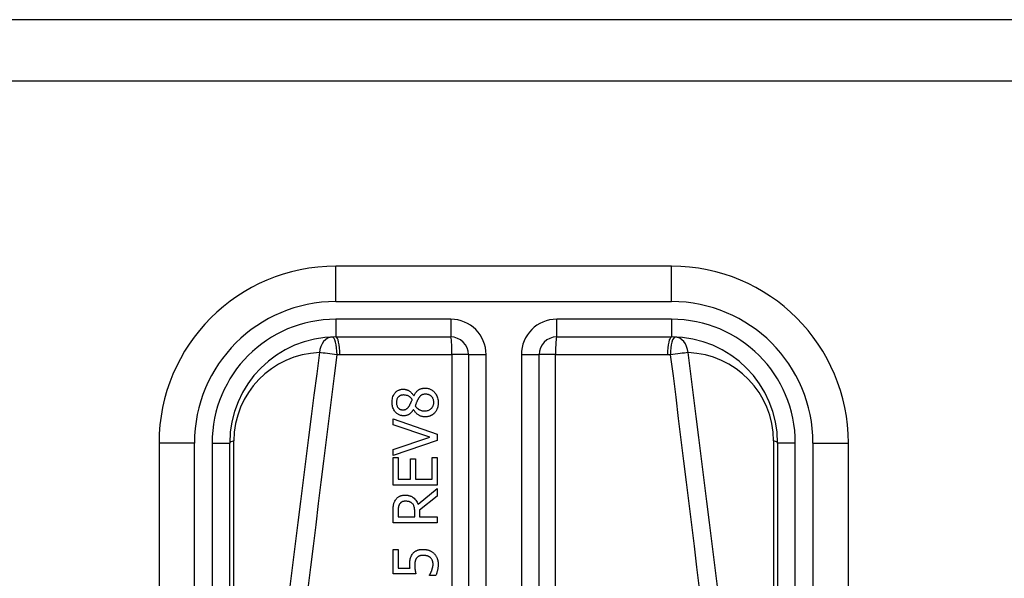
# Model space of a CAD drawing. Header units: inches. Extents: x 12 to 399, y 35 to 188.
# Tile 135 of 256: x 74.521 to 75.617, y 129.045 to 129.667. Entities that reach past the tile are written whole.
import ezdxf

# ---------------------------------------------------------------- set-up
doc = ezdxf.new("R2010")
doc.units = ezdxf.units.IN
doc.header["$MEASUREMENT"] = 0
doc.layers.add('Visible Edges(ANSI)', color=7, linetype='Continuous', lineweight=25)
doc.layers.add('Visible Tangent Edges(ANSI)', color=7, linetype='Continuous', lineweight=25)

msp = doc.modelspace()

# ---------------------------------------------------------------- linework, layer by layer
at = {"layer": 'Visible Edges(ANSI)'}
for p, q in [((95.8623, 129.6672), (54.2573, 129.6672)), ((54.2573, 129.5992), (95.8623, 129.5992)), ((75.2468, 129.3928), (74.8728, 129.3928)), ((74.8728, 129.3141), (75.0008, 129.3141)), ((75.1189, 129.3141), (75.2468, 129.3141)), ((75.0205, 129.2944), (75.0205, 128.6424)), ((75.0992, 128.6424), (75.0992, 129.2944)), ((74.9596, 129.2484), (74.9598, 129.2484)), ((74.9595, 129.2334), (74.9593, 129.2334)), ((74.9366, 129.2163), (74.9366, 129.223)), ((74.9366, 129.223), (74.9858, 129.206)), ((74.9774, 129.2027), (74.9366, 129.2163)), ((74.9366, 129.189), (74.9774, 129.2027)), ((74.9858, 129.1989), (74.9366, 129.182)), ((74.9858, 129.206), (74.9858, 129.1989)), ((74.676, 129.196), (74.676, 128.5469)), ((74.7547, 128.5469), (74.7547, 129.196)), ((74.9366, 129.182), (74.9366, 129.189)), ((75.3649, 129.196), (75.3649, 128.5469)), ((75.4437, 128.5469), (75.4437, 129.196)), ((74.9366, 129.1801), (74.9424, 129.1801)), ((74.9366, 129.1493), (74.9366, 129.1801)), ((74.9424, 129.1801), (74.9424, 129.1558)), ((74.9559, 129.1558), (74.9559, 129.1784)), ((74.9559, 129.1784), (74.9617, 129.1784)), ((74.9617, 129.1784), (74.9617, 129.1558)), ((74.98, 129.1558), (74.98, 129.1801)), ((74.98, 129.1801), (74.9858, 129.1801)), ((74.9858, 129.1801), (74.9858, 129.1493)), ((74.9424, 129.1558), (74.9559, 129.1558)), ((74.9617, 129.1558), (74.98, 129.1558)), ((74.9858, 129.1493), (74.9366, 129.1493)), ((74.9644, 129.1279), (74.9858, 129.1454)), ((74.9858, 129.1454), (74.9858, 129.1369)), ((74.9858, 129.1369), (74.9662, 129.1213)), ((74.9422, 129.1203), (74.9422, 129.1138)), ((74.9662, 129.1213), (74.9662, 129.1138)), ((74.9366, 129.1073), (74.9366, 129.12)), ((74.9422, 129.1138), (74.9607, 129.1138)), ((74.9607, 129.1138), (74.9607, 129.1196)), ((74.9662, 129.1138), (74.9858, 129.1138)), ((74.9858, 129.1138), (74.9858, 129.1073)), ((74.9858, 129.1073), (74.9366, 129.1073)), ((74.9366, 129.0504), (74.9366, 129.0774)), ((74.9366, 129.0774), (74.9424, 129.0774)), ((74.9424, 129.0774), (74.9424, 129.0567)), ((74.9424, 129.0567), (74.9555, 129.0567)), ((74.9619, 129.0504), (74.9366, 129.0504)), ((74.977, 129.0484), (74.977, 129.0488)), ((74.984, 129.0484), (74.977, 129.0484))]:
    msp.add_line(p, q, dxfattribs=at)
at = {"layer": 'Visible Edges(ANSI)', "flags": 128}
for points in [[(74.9355, 129.2411), (74.9355, 129.2425), (74.9356, 129.2438), (74.9358, 129.2451), (74.9361, 129.2464), (74.9365, 129.2477), (74.937, 129.2489), (74.9375, 129.2499), (74.9381, 129.2508), (74.9387, 129.2516), (74.9392, 129.2522), (74.9397, 129.2527), (74.9402, 129.2532), (74.9408, 129.2536), (74.9413, 129.254), (74.9419, 129.2544), (74.9425, 129.2547), (74.9432, 129.255), (74.9438, 129.2553), (74.9445, 129.2555), (74.9452, 129.2556), (74.9459, 129.2558), (74.9466, 129.2559), (74.9473, 129.2559), (74.948, 129.2559)], [(74.948, 129.2559), (74.9484, 129.2559), (74.9489, 129.2559), (74.9493, 129.2559), (74.9498, 129.2558), (74.9502, 129.2557), (74.9506, 129.2556), (74.9511, 129.2555), (74.9515, 129.2554), (74.9519, 129.2552), (74.9524, 129.2551), (74.9528, 129.2549), (74.9533, 129.2547), (74.9538, 129.2544), (74.9544, 129.2541), (74.955, 129.2537), (74.9556, 129.2533), (74.9562, 129.2528), (74.9568, 129.2523), (74.9573, 129.2517), (74.9578, 129.2511), (74.9583, 129.2505), (74.9588, 129.2498), (74.9592, 129.2492), (74.9596, 129.2484)], [(74.9598, 129.2484), (74.9601, 129.2491), (74.9605, 129.2498), (74.9609, 129.2505), (74.9613, 129.2512), (74.9617, 129.2518), (74.9621, 129.2524), (74.9626, 129.253), (74.9631, 129.2536), (74.9637, 129.2541), (74.9642, 129.2546), (74.9648, 129.2551), (74.9653, 129.2554), (74.9659, 129.2558), (74.9664, 129.256), (74.967, 129.2563), (74.9675, 129.2565), (74.9681, 129.2567), (74.9686, 129.2568), (74.9692, 129.2569), (74.9698, 129.257), (74.9703, 129.2571), (74.9709, 129.2571), (74.9715, 129.2572), (74.9721, 129.2572)], [(74.9721, 129.2572), (74.9729, 129.2572), (74.9738, 129.2571), (74.9746, 129.257), (74.9755, 129.2568), (74.9763, 129.2566), (74.9771, 129.2563), (74.9779, 129.256), (74.9787, 129.2556), (74.9794, 129.2552), (74.9802, 129.2547), (74.9809, 129.2542), (74.9815, 129.2537), (74.9822, 129.2531), (74.9828, 129.2524), (74.9835, 129.2516), (74.9841, 129.2508), (74.9847, 129.2498), (74.9853, 129.2487), (74.9858, 129.2475), (74.9862, 129.2463), (74.9865, 129.245), (74.9867, 129.2437), (74.9869, 129.2424), (74.9869, 129.2411)], [(74.9484, 129.2263), (74.9477, 129.2263), (74.9469, 129.2264), (74.9462, 129.2265), (74.9455, 129.2266), (74.9448, 129.2268), (74.9441, 129.2271), (74.9434, 129.2273), (74.9427, 129.2277), (74.9421, 129.228), (74.9414, 129.2284), (74.9408, 129.2289), (74.9403, 129.2294), (74.9397, 129.2299), (74.9392, 129.2305), (74.9386, 129.2312), (74.938, 129.232), (74.9374, 129.2329), (74.9369, 129.234), (74.9364, 129.2351), (74.9361, 129.2363), (74.9358, 129.2375), (74.9356, 129.2387), (74.9355, 129.2399), (74.9355, 129.2411)], [(74.9481, 129.2495), (74.9477, 129.2495), (74.9473, 129.2494), (74.9469, 129.2494), (74.9465, 129.2493), (74.9461, 129.2493), (74.9457, 129.2492), (74.9454, 129.249), (74.945, 129.2489), (74.9446, 129.2488), (74.9443, 129.2486), (74.9439, 129.2484), (74.9436, 129.2482), (74.9433, 129.2479), (74.943, 129.2477), (74.9427, 129.2474), (74.9424, 129.2471), (74.942, 129.2467), (74.9417, 129.2462), (74.9413, 129.2455), (74.9409, 129.2447), (74.9406, 129.2438), (74.9405, 129.2429), (74.9404, 129.242), (74.9403, 129.2411)], [(74.9403, 129.2411), (74.9403, 129.2403), (74.9404, 129.2396), (74.9405, 129.2388), (74.9407, 129.2381), (74.941, 129.2374), (74.9413, 129.2367), (74.9416, 129.2361), (74.9419, 129.2357), (74.9423, 129.2352), (74.9426, 129.2349), (74.9429, 129.2346), (74.9432, 129.2344), (74.9435, 129.2341), (74.9438, 129.2339), (74.9442, 129.2337), (74.9445, 129.2335), (74.9449, 129.2334), (74.9453, 129.2333), (74.9457, 129.2332), (74.9461, 129.2331), (74.9465, 129.233), (74.9469, 129.233), (74.9473, 129.2329), (74.9477, 129.2329)], [(74.9579, 129.2446), (74.9577, 129.2448), (74.9576, 129.245), (74.9574, 129.2452), (74.9572, 129.2455), (74.957, 129.2457), (74.9568, 129.2459), (74.9566, 129.2461), (74.9564, 129.2463), (74.9562, 129.2465), (74.956, 129.2467), (74.9557, 129.2469), (74.9555, 129.2471), (74.9553, 129.2473), (74.9551, 129.2475), (74.9548, 129.2476), (74.9546, 129.2478), (74.9544, 129.2479), (74.954, 129.2482), (74.9534, 129.2484), (74.9526, 129.2488), (74.9516, 129.2491), (74.9504, 129.2493), (74.9492, 129.2494), (74.9481, 129.2495)], [(74.9548, 129.2376), (74.9549, 129.2378), (74.955, 129.2379), (74.9551, 129.2381), (74.9552, 129.2383), (74.9553, 129.2385), (74.9554, 129.2388), (74.9556, 129.239), (74.9557, 129.2393), (74.9558, 129.2395), (74.956, 129.2398), (74.9561, 129.2401), (74.9562, 129.2404), (74.9564, 129.2408), (74.9565, 129.2411), (74.9567, 129.2414), (74.9568, 129.2418), (74.957, 129.2421), (74.9571, 129.2425), (74.9573, 129.2428), (74.9574, 129.2432), (74.9575, 129.2435), (74.9577, 129.2439), (74.9578, 129.2442), (74.9579, 129.2446)], [(74.9642, 129.2446), (74.9642, 129.2445), (74.9641, 129.2443), (74.964, 129.2441), (74.9639, 129.244), (74.9638, 129.2438), (74.9637, 129.2436), (74.9636, 129.2434), (74.9635, 129.2432), (74.9635, 129.243), (74.9634, 129.2427), (74.9632, 129.2425), (74.9631, 129.2422), (74.963, 129.242), (74.9629, 129.2417), (74.9628, 129.2413), (74.9626, 129.241), (74.9625, 129.2406), (74.9623, 129.2403), (74.9622, 129.2399), (74.962, 129.2394), (74.9618, 129.239), (74.9616, 129.2385), (74.9614, 129.2379), (74.9612, 129.2374)], [(74.9727, 129.2504), (74.9722, 129.2504), (74.9716, 129.2504), (74.9711, 129.2503), (74.9706, 129.2502), (74.9701, 129.2501), (74.9695, 129.25), (74.969, 129.2498), (74.9686, 129.2496), (74.9682, 129.2494), (74.9678, 129.2492), (74.9675, 129.2489), (74.9672, 129.2487), (74.9669, 129.2484), (74.9666, 129.2481), (74.9664, 129.2478), (74.9661, 129.2475), (74.9659, 129.2472), (74.9656, 129.2468), (74.9654, 129.2465), (74.9651, 129.2461), (74.9649, 129.2458), (74.9647, 129.2454), (74.9645, 129.245), (74.9642, 129.2446)], [(74.9717, 129.2318), (74.9725, 129.2318), (74.9733, 129.2319), (74.974, 129.232), (74.9748, 129.2321), (74.9756, 129.2324), (74.9763, 129.2326), (74.977, 129.233), (74.9776, 129.2333), (74.9782, 129.2337), (74.9787, 129.2341), (74.9792, 129.2345), (74.9796, 129.2349), (74.98, 129.2354), (74.9803, 129.2358), (74.9806, 129.2363), (74.9809, 129.2368), (74.9812, 129.2373), (74.9814, 129.2378), (74.9816, 129.2384), (74.9817, 129.2389), (74.9819, 129.2395), (74.9819, 129.2401), (74.982, 129.2406), (74.982, 129.2412)], [(74.982, 129.2412), (74.982, 129.242), (74.9819, 129.2428), (74.9818, 129.2435), (74.9816, 129.2443), (74.9813, 129.245), (74.981, 129.2457), (74.9807, 129.2464), (74.9803, 129.2469), (74.9799, 129.2474), (74.9796, 129.2478), (74.9792, 129.2482), (74.9788, 129.2485), (74.9783, 129.2489), (74.9779, 129.2491), (74.9774, 129.2494), (74.9769, 129.2496), (74.9764, 129.2498), (74.9759, 129.25), (74.9754, 129.2501), (74.9749, 129.2502), (74.9743, 129.2503), (74.9738, 129.2504), (74.9732, 129.2504), (74.9727, 129.2504)], [(74.9869, 129.2411), (74.9869, 129.2407), (74.9869, 129.2403), (74.9869, 129.2398), (74.9868, 129.2394), (74.9868, 129.239), (74.9867, 129.2385), (74.9867, 129.2381), (74.9866, 129.2376), (74.9866, 129.2372), (74.9865, 129.2368), (74.9864, 129.2364), (74.9863, 129.2359), (74.9861, 129.2355), (74.986, 129.2351), (74.9859, 129.2347), (74.9857, 129.2343), (74.9855, 129.2338), (74.9853, 129.2332), (74.985, 129.2326), (74.9846, 129.2319), (74.9842, 129.2312), (74.9837, 129.2306), (74.9832, 129.2299), (74.9827, 129.2293)], [(74.9477, 129.2329), (74.9479, 129.2329), (74.9482, 129.2329), (74.9484, 129.233), (74.9487, 129.233), (74.949, 129.233), (74.9492, 129.2331), (74.9495, 129.2331), (74.9497, 129.2332), (74.95, 129.2332), (74.9502, 129.2333), (74.9505, 129.2334), (74.9507, 129.2335), (74.951, 129.2336), (74.9513, 129.2338), (74.9516, 129.234), (74.952, 129.2343), (74.9524, 129.2346), (74.9528, 129.2349), (74.9532, 129.2353), (74.9536, 129.2358), (74.9539, 129.2362), (74.9542, 129.2367), (74.9545, 129.2371), (74.9548, 129.2376)], [(74.9593, 129.2334), (74.9591, 129.233), (74.9588, 129.2326), (74.9585, 129.2322), (74.9583, 129.2318), (74.958, 129.2314), (74.9577, 129.231), (74.9574, 129.2306), (74.9571, 129.2303), (74.9567, 129.2299), (74.9564, 129.2295), (74.9561, 129.2292), (74.9557, 129.2289), (74.9553, 129.2286), (74.955, 129.2283), (74.9545, 129.228), (74.9541, 129.2277), (74.9535, 129.2274), (74.9529, 129.2271), (74.9522, 129.2269), (74.9515, 129.2266), (74.9507, 129.2265), (74.95, 129.2264), (74.9492, 129.2263), (74.9484, 129.2263)], [(74.9722, 129.2251), (74.9716, 129.2251), (74.9711, 129.2251), (74.9706, 129.2252), (74.9701, 129.2253), (74.9695, 129.2254), (74.969, 129.2255), (74.9685, 129.2256), (74.968, 129.2258), (74.9675, 129.2259), (74.967, 129.2261), (74.9665, 129.2263), (74.9659, 129.2266), (74.9654, 129.2269), (74.9648, 129.2273), (74.9642, 129.2277), (74.9636, 129.2281), (74.963, 129.2287), (74.9624, 129.2292), (74.9618, 129.2299), (74.9613, 129.2305), (74.9608, 129.2312), (74.9603, 129.2319), (74.9599, 129.2327), (74.9595, 129.2334)], [(74.9612, 129.2374), (74.9614, 129.237), (74.9617, 129.2367), (74.9619, 129.2364), (74.9622, 129.236), (74.9625, 129.2357), (74.9628, 129.2354), (74.9631, 129.2351), (74.9634, 129.2348), (74.9637, 129.2345), (74.964, 129.2343), (74.9644, 129.234), (74.9647, 129.2338), (74.9651, 129.2335), (74.9656, 129.2333), (74.966, 129.233), (74.9665, 129.2328), (74.9671, 129.2326), (74.9677, 129.2324), (74.9684, 129.2322), (74.969, 129.232), (74.9697, 129.2319), (74.9704, 129.2318), (74.971, 129.2318), (74.9717, 129.2318)], [(74.9827, 129.2293), (74.9824, 129.229), (74.9821, 129.2288), (74.9818, 129.2285), (74.9815, 129.2282), (74.9811, 129.228), (74.9808, 129.2277), (74.9805, 129.2275), (74.9801, 129.2273), (74.9798, 129.2271), (74.9794, 129.2269), (74.9791, 129.2267), (74.9787, 129.2265), (74.9783, 129.2263), (74.9779, 129.2262), (74.9774, 129.226), (74.977, 129.2258), (74.9764, 129.2257), (74.9759, 129.2255), (74.9753, 129.2254), (74.9747, 129.2253), (74.974, 129.2252), (74.9734, 129.2252), (74.9728, 129.2251), (74.9722, 129.2251)], [(74.9366, 129.12), (74.9366, 129.1204), (74.9366, 129.1207), (74.9366, 129.1211), (74.9366, 129.1215), (74.9366, 129.1219), (74.9366, 129.1223), (74.9366, 129.1227), (74.9366, 129.1231), (74.9367, 129.1235), (74.9367, 129.1239), (74.9367, 129.1243), (74.9367, 129.1247), (74.9368, 129.1251), (74.9368, 129.1255), (74.9369, 129.1259), (74.9369, 129.1263), (74.937, 129.1267), (74.937, 129.127), (74.9371, 129.1275), (74.9373, 129.1283), (74.9376, 129.1292), (74.938, 129.1304), (74.9385, 129.1315), (74.9392, 129.1325)], [(74.9392, 129.1325), (74.9395, 129.133), (74.9399, 129.1336), (74.9403, 129.134), (74.9408, 129.1345), (74.9412, 129.135), (74.9417, 129.1354), (74.9422, 129.1358), (74.9427, 129.1361), (74.9432, 129.1365), (74.9438, 129.1368), (74.9442, 129.137), (74.9447, 129.1372), (74.9452, 129.1374), (74.9456, 129.1375), (74.946, 129.1376), (74.9465, 129.1377), (74.9469, 129.1378), (74.9473, 129.1379), (74.9478, 129.138), (74.9482, 129.138), (74.9486, 129.138), (74.9491, 129.1381), (74.9495, 129.1381), (74.9499, 129.1381)], [(74.9504, 129.1313), (74.9502, 129.1313), (74.9499, 129.1313), (74.9496, 129.1312), (74.9494, 129.1312), (74.9491, 129.1312), (74.9488, 129.1312), (74.9486, 129.1311), (74.9483, 129.1311), (74.948, 129.131), (74.9478, 129.1309), (74.9475, 129.1308), (74.9472, 129.1308), (74.947, 129.1307), (74.9467, 129.1306), (74.9465, 129.1304), (74.9462, 129.1303), (74.9459, 129.1301), (74.9456, 129.1299), (74.9453, 129.1297), (74.945, 129.1294), (74.9447, 129.1291), (74.9444, 129.1288), (74.9441, 129.1285), (74.9439, 129.1282)], [(74.9499, 129.1381), (74.9504, 129.1381), (74.9509, 129.1381), (74.9514, 129.138), (74.9519, 129.138), (74.9524, 129.1379), (74.9529, 129.1379), (74.9533, 129.1378), (74.9538, 129.1377), (74.9543, 129.1376), (74.9548, 129.1374), (74.9552, 129.1373), (74.9557, 129.1371), (74.9561, 129.137), (74.9567, 129.1367), (74.9574, 129.1364), (74.9582, 129.1359), (74.9591, 129.1353), (74.96, 129.1345), (74.9609, 129.1336), (74.9618, 129.1325), (74.9626, 129.1315), (74.9633, 129.1303), (74.9639, 129.1291), (74.9644, 129.1279)], [(74.9582, 129.1285), (74.958, 129.1287), (74.9577, 129.1289), (74.9575, 129.1291), (74.9573, 129.1293), (74.957, 129.1295), (74.9568, 129.1297), (74.9565, 129.1298), (74.9562, 129.13), (74.956, 129.1301), (74.9557, 129.1303), (74.9554, 129.1304), (74.9551, 129.1305), (74.9548, 129.1306), (74.9544, 129.1308), (74.9541, 129.1309), (74.9537, 129.1309), (74.9533, 129.131), (74.9529, 129.1311), (74.9525, 129.1311), (74.9521, 129.1312), (74.9517, 129.1312), (74.9513, 129.1313), (74.9509, 129.1313), (74.9504, 129.1313)], [(74.9439, 129.1282), (74.9437, 129.1279), (74.9435, 129.1276), (74.9434, 129.1272), (74.9432, 129.1269), (74.9431, 129.1266), (74.943, 129.1263), (74.9429, 129.126), (74.9428, 129.1256), (74.9427, 129.1253), (74.9426, 129.1249), (74.9425, 129.1246), (74.9425, 129.1242), (74.9424, 129.1239), (74.9424, 129.1235), (74.9424, 129.1231), (74.9423, 129.1228), (74.9423, 129.1224), (74.9423, 129.1221), (74.9423, 129.1218), (74.9423, 129.1214), (74.9422, 129.1211), (74.9422, 129.1209), (74.9422, 129.1206), (74.9422, 129.1203)], [(74.9607, 129.1196), (74.9607, 129.1199), (74.9607, 129.1202), (74.9607, 129.1204), (74.9607, 129.1207), (74.9607, 129.121), (74.9607, 129.1213), (74.9607, 129.1216), (74.9606, 129.1219), (74.9606, 129.1222), (74.9606, 129.1225), (74.9606, 129.1227), (74.9605, 129.123), (74.9605, 129.1233), (74.9604, 129.1236), (74.9604, 129.1239), (74.9603, 129.1242), (74.9603, 129.1244), (74.9602, 129.1247), (74.9601, 129.1251), (74.9599, 129.1257), (74.9597, 129.1264), (74.9592, 129.1271), (74.9588, 129.1278), (74.9582, 129.1285)], [(74.9583, 129.0726), (74.9587, 129.0731), (74.9591, 129.0736), (74.9595, 129.074), (74.96, 129.0745), (74.9605, 129.0749), (74.961, 129.0752), (74.9615, 129.0756), (74.9621, 129.0759), (74.9626, 129.0762), (74.9631, 129.0765), (74.9637, 129.0767), (74.9642, 129.0769), (74.9647, 129.077), (74.9652, 129.0771), (74.9657, 129.0773), (74.9662, 129.0774), (74.9666, 129.0774), (74.9671, 129.0775), (74.9676, 129.0776), (74.9681, 129.0776), (74.9687, 129.0776), (74.9692, 129.0777), (74.9697, 129.0777), (74.9701, 129.0777)], [(74.9701, 129.0777), (74.9706, 129.0777), (74.9711, 129.0776), (74.9716, 129.0776), (74.9721, 129.0776), (74.9726, 129.0775), (74.9731, 129.0775), (74.9735, 129.0774), (74.974, 129.0773), (74.9745, 129.0772), (74.975, 129.0771), (74.9754, 129.077), (74.9759, 129.0768), (74.9764, 129.0767), (74.9768, 129.0765), (74.9773, 129.0763), (74.9778, 129.0761), (74.9783, 129.0759), (74.9788, 129.0756), (74.9793, 129.0753), (74.9799, 129.075), (74.9804, 129.0746), (74.9809, 129.0742), (74.9815, 129.0738), (74.982, 129.0733)], [(74.9552, 129.0612), (74.9552, 129.0616), (74.9552, 129.0619), (74.9552, 129.0623), (74.9552, 129.0627), (74.9552, 129.063), (74.9553, 129.0634), (74.9553, 129.0638), (74.9553, 129.0641), (74.9553, 129.0645), (74.9554, 129.0649), (74.9554, 129.0653), (74.9555, 129.0656), (74.9555, 129.066), (74.9556, 129.0664), (74.9556, 129.0667), (74.9557, 129.0671), (74.9558, 129.0674), (74.9559, 129.0678), (74.956, 129.0683), (74.9563, 129.0691), (74.9566, 129.0699), (74.9571, 129.0709), (74.9577, 129.0718), (74.9583, 129.0726)], [(74.963, 129.0682), (74.9628, 129.0679), (74.9626, 129.0677), (74.9624, 129.0674), (74.9622, 129.0671), (74.9621, 129.0668), (74.9619, 129.0666), (74.9618, 129.0663), (74.9617, 129.066), (74.9615, 129.0656), (74.9614, 129.0653), (74.9613, 129.065), (74.9612, 129.0646), (74.9612, 129.0643), (74.9611, 129.0639), (74.961, 129.0636), (74.961, 129.0632), (74.9609, 129.0628), (74.9609, 129.0625), (74.9608, 129.0621), (74.9608, 129.0617), (74.9608, 129.0613), (74.9608, 129.0609), (74.9607, 129.0605), (74.9607, 129.0601)], [(74.9701, 129.071), (74.9698, 129.071), (74.9696, 129.071), (74.9693, 129.071), (74.969, 129.0709), (74.9687, 129.0709), (74.9685, 129.0709), (74.9682, 129.0709), (74.9679, 129.0708), (74.9677, 129.0708), (74.9674, 129.0707), (74.9671, 129.0707), (74.9669, 129.0706), (74.9666, 129.0706), (74.9664, 129.0705), (74.9662, 129.0704), (74.9659, 129.0703), (74.9657, 129.0702), (74.9654, 129.0701), (74.965, 129.0699), (74.9646, 129.0696), (74.9642, 129.0693), (74.9638, 129.069), (74.9634, 129.0686), (74.963, 129.0682)], [(74.9781, 129.0685), (74.9779, 129.0686), (74.9777, 129.0688), (74.9775, 129.0689), (74.9773, 129.0691), (74.977, 129.0692), (74.9768, 129.0694), (74.9766, 129.0695), (74.9764, 129.0696), (74.9761, 129.0698), (74.9759, 129.0699), (74.9756, 129.07), (74.9754, 129.0701), (74.9751, 129.0702), (74.9749, 129.0703), (74.9746, 129.0704), (74.9743, 129.0704), (74.974, 129.0705), (74.9736, 129.0706), (74.9731, 129.0707), (74.9727, 129.0708), (74.9721, 129.0709), (74.9715, 129.0709), (74.9708, 129.071), (74.9701, 129.071)], [(74.9811, 129.0614), (74.9811, 129.0616), (74.9811, 129.0618), (74.9811, 129.0621), (74.9811, 129.0623), (74.9811, 129.0626), (74.981, 129.0628), (74.981, 129.063), (74.9809, 129.0633), (74.9809, 129.0635), (74.9809, 129.0637), (74.9808, 129.064), (74.9807, 129.0642), (74.9807, 129.0644), (74.9806, 129.0647), (74.9805, 129.0649), (74.9804, 129.0651), (74.9804, 129.0653), (74.9802, 129.0657), (74.98, 129.0661), (74.9798, 129.0665), (74.9794, 129.067), (74.979, 129.0676), (74.9786, 129.068), (74.9781, 129.0685)], [(74.982, 129.0733), (74.9825, 129.0728), (74.983, 129.0723), (74.9835, 129.0717), (74.9839, 129.0711), (74.9843, 129.0705), (74.9847, 129.0699), (74.985, 129.0692), (74.9854, 129.0685), (74.9856, 129.0679), (74.9858, 129.0673), (74.986, 129.0668), (74.9862, 129.0662), (74.9863, 129.0658), (74.9864, 129.0653), (74.9865, 129.0649), (74.9866, 129.0645), (74.9866, 129.0641), (74.9867, 129.0637), (74.9867, 129.0633), (74.9868, 129.0629), (74.9868, 129.0625), (74.9868, 129.0621), (74.9868, 129.0617), (74.9868, 129.0612)], [(74.9555, 129.0567), (74.9555, 129.0569), (74.9554, 129.057), (74.9554, 129.0572), (74.9554, 129.0574), (74.9554, 129.0575), (74.9554, 129.0577), (74.9553, 129.0578), (74.9553, 129.058), (74.9553, 129.0582), (74.9553, 129.0583), (74.9553, 129.0585), (74.9553, 129.0586), (74.9553, 129.0588), (74.9553, 129.0589), (74.9553, 129.0591), (74.9552, 129.0593), (74.9552, 129.0595), (74.9552, 129.0597), (74.9552, 129.06), (74.9552, 129.0602), (74.9552, 129.0604), (74.9552, 129.0607), (74.9552, 129.0609), (74.9552, 129.0612)], [(74.9607, 129.0601), (74.9607, 129.0597), (74.9607, 129.0592), (74.9608, 129.0588), (74.9608, 129.0584), (74.9608, 129.0579), (74.9608, 129.0575), (74.9609, 129.057), (74.9609, 129.0566), (74.961, 129.0562), (74.961, 129.0557), (74.9611, 129.0553), (74.9611, 129.0548), (74.9612, 129.0544), (74.9613, 129.0539), (74.9613, 129.0535), (74.9614, 129.0531), (74.9615, 129.0527), (74.9616, 129.0523), (74.9616, 129.0519), (74.9617, 129.0515), (74.9618, 129.0512), (74.9618, 129.0509), (74.9619, 129.0506), (74.9619, 129.0504)], [(74.9797, 129.0541), (74.9798, 129.0543), (74.9798, 129.0545), (74.9799, 129.0548), (74.98, 129.055), (74.98, 129.0552), (74.9801, 129.0554), (74.9802, 129.0556), (74.9802, 129.0558), (74.9803, 129.056), (74.9803, 129.0562), (74.9804, 129.0564), (74.9805, 129.0566), (74.9805, 129.0568), (74.9806, 129.057), (74.9806, 129.0573), (74.9807, 129.0575), (74.9807, 129.0577), (74.9808, 129.0579), (74.9809, 129.0582), (74.9809, 129.0587), (74.981, 129.0592), (74.9811, 129.0598), (74.9811, 129.0605), (74.9811, 129.0614)], [(74.9868, 129.0612), (74.9868, 129.0607), (74.9868, 129.0602), (74.9868, 129.0597), (74.9868, 129.0592), (74.9867, 129.0586), (74.9867, 129.0581), (74.9866, 129.0576), (74.9865, 129.0571), (74.9865, 129.0566), (74.9864, 129.056), (74.9863, 129.0555), (74.9862, 129.055), (74.9861, 129.0545), (74.986, 129.054), (74.9858, 129.0535), (74.9857, 129.0529), (74.9855, 129.0524), (74.9854, 129.0518), (74.9852, 129.0512), (74.985, 129.0507), (74.9848, 129.0501), (74.9845, 129.0495), (74.9843, 129.0489), (74.984, 129.0484)], [(74.977, 129.0488), (74.9771, 129.0489), (74.9772, 129.0491), (74.9773, 129.0492), (74.9774, 129.0493), (74.9775, 129.0495), (74.9776, 129.0496), (74.9777, 129.0498), (74.9778, 129.05), (74.9779, 129.0502), (74.978, 129.0504), (74.9781, 129.0506), (74.9782, 129.0508), (74.9783, 129.051), (74.9784, 129.0512), (74.9786, 129.0515), (74.9787, 129.0517), (74.9788, 129.052), (74.9789, 129.0523), (74.9791, 129.0526), (74.9792, 129.0529), (74.9793, 129.0532), (74.9794, 129.0535), (74.9796, 129.0538), (74.9797, 129.0541)]]:
    msp.add_lwpolyline(points, dxfattribs=at)
at = {"layer": 'Visible Edges(ANSI)'}
for centre, radius, start, end in [((74.8728, 129.196), 0.1969, 90, 180), ((75.2468, 129.196), 0.1969, 0, 90), ((74.8728, 129.196), 0.1181, 90, 180), ((75.0008, 129.2944), 0.0197, 0, 90), ((75.1189, 129.2944), 0.0197, 90, 180), ((75.2468, 129.196), 0.1181, 0, 90)]:
    msp.add_arc(centre, radius, start, end, dxfattribs=at)
at = {"layer": 'Visible Tangent Edges(ANSI)'}
for p, q in [((74.8728, 129.3534), (74.8728, 129.3928)), ((75.2468, 129.3534), (75.2468, 129.3928)), ((74.8728, 129.3534), (75.2468, 129.3534)), ((74.8728, 129.3338), (74.8728, 129.3141)), ((75.0008, 129.3338), (74.8728, 129.3338)), ((75.0008, 129.3338), (75.0008, 129.3141)), ((75.1189, 129.3141), (75.1189, 129.3338)), ((75.2468, 129.3338), (75.1189, 129.3338)), ((75.2468, 129.3338), (75.2468, 129.3141)), ((74.8773, 129.2944), (75.0022, 129.2944)), ((75.0022, 129.2944), (75.0022, 128.6424)), ((75.0205, 129.2944), (75.0022, 129.2944)), ((75.0205, 129.2944), (75.0401, 129.2944)), ((75.0401, 128.6424), (75.0401, 129.2944)), ((75.0795, 129.2944), (75.0992, 129.2944)), ((75.0795, 129.2944), (75.0795, 128.6424)), ((75.1175, 129.2944), (75.0992, 129.2944)), ((75.1175, 129.2944), (75.2423, 129.2944)), ((75.1175, 128.6424), (75.1175, 129.2944)), ((74.7593, 128.6491), (74.7593, 129.1983)), ((75.3603, 129.1983), (75.3603, 128.6491)), ((74.7153, 129.196), (74.676, 129.196)), ((74.7153, 128.5469), (74.7153, 129.196)), ((74.735, 129.196), (74.7547, 129.196)), ((74.735, 129.196), (74.735, 128.5469)), ((75.3846, 129.196), (75.3649, 129.196)), ((75.3846, 128.5469), (75.3846, 129.196)), ((75.4043, 129.196), (75.4043, 128.5469)), ((75.4043, 129.196), (75.4437, 129.196))]:
    msp.add_line(p, q, dxfattribs=at)
at = {"layer": 'Visible Tangent Edges(ANSI)', "flags": 128}
for points in [[(74.8545, 129.2967), (74.8515, 129.273), (74.8485, 129.2493), (74.8454, 129.2257), (74.8424, 129.202), (74.8394, 129.1784), (74.8364, 129.1547), (74.8334, 129.1311), (74.8305, 129.1074), (74.8275, 129.0837), (74.8245, 129.0601), (74.8216, 129.0364)], [(75.298, 129.0364), (75.2951, 129.0601), (75.2921, 129.0837), (75.2892, 129.1074), (75.2862, 129.1311), (75.2832, 129.1547), (75.2802, 129.1784), (75.2772, 129.202), (75.2742, 129.2257), (75.2712, 129.2493), (75.2682, 129.273), (75.2651, 129.2967)], [(74.8421, 129.0341), (74.845, 129.0577), (74.8479, 129.0814), (74.8508, 129.1051), (74.8537, 129.1287), (74.8566, 129.1524), (74.8595, 129.176), (74.8624, 129.1997), (74.8653, 129.2234), (74.8683, 129.247), (74.8712, 129.2707), (74.8742, 129.2943)], [(74.8742, 129.2943), (74.8743, 129.2943), (74.8744, 129.2943), (74.8746, 129.2943), (74.8747, 129.2943), (74.8748, 129.2943), (74.875, 129.2944), (74.8751, 129.2944), (74.8752, 129.2944), (74.8754, 129.2944), (74.8755, 129.2944), (74.8756, 129.2944), (74.8758, 129.2944), (74.8759, 129.2944), (74.876, 129.2944), (74.8761, 129.2944), (74.8763, 129.2944), (74.8764, 129.2944), (74.8765, 129.2944), (74.8767, 129.2944), (74.8768, 129.2944), (74.8769, 129.2944), (74.8771, 129.2944), (74.8772, 129.2944), (74.8773, 129.2944)], [(75.2423, 129.2944), (75.2425, 129.2944), (75.2426, 129.2944), (75.2427, 129.2944), (75.2428, 129.2944), (75.243, 129.2944), (75.2431, 129.2944), (75.2432, 129.2944), (75.2434, 129.2944), (75.2435, 129.2944), (75.2436, 129.2944), (75.2438, 129.2944), (75.2439, 129.2944), (75.244, 129.2944), (75.2441, 129.2944), (75.2443, 129.2944), (75.2444, 129.2944), (75.2445, 129.2944), (75.2447, 129.2944), (75.2448, 129.2943), (75.2449, 129.2943), (75.2451, 129.2943), (75.2452, 129.2943), (75.2453, 129.2943), (75.2454, 129.2943)], [(75.2454, 129.2943), (75.2484, 129.2707), (75.2514, 129.247), (75.2543, 129.2234), (75.2572, 129.1997), (75.2602, 129.176), (75.2631, 129.1524), (75.266, 129.1287), (75.2689, 129.1051), (75.2718, 129.0814), (75.2747, 129.0577), (75.2775, 129.0341)]]:
    msp.add_lwpolyline(points, dxfattribs=at)
at = {"layer": 'Visible Tangent Edges(ANSI)'}
for centre, radius, start, end in [((74.8728, 129.196), 0.1575, 90, 180), ((75.2468, 129.196), 0.1575, 0, 90), ((74.8728, 129.196), 0.1378, 90, 180), ((75.0008, 129.2944), 0.0394, 0, 90), ((75.1189, 129.2944), 0.0394, 90, 180), ((75.2468, 129.196), 0.1378, 0, 90), ((74.8577, 129.1983), 0.0984, 91.8663, 180), ((75.2619, 129.1983), 0.0984, 0, 88.1337)]:
    msp.add_arc(centre, radius, start, end, dxfattribs=at)
for centre, major_axis, ratio, start_param, end_param in [((74.8696, 129.2943), (-0.0006, 0.0197), 0.770235, 0, 1.427427), ((74.8696, 129.2943), (-0.0006, 0.0197), 0.232745, 4.704805, 6.283185), ((74.8728, 129.2944), (0, 0.0197), 0.228742, 4.712389, 6.283185), ((75.0008, 129.2944), (0, 0.0197), 0.07065, 4.712389, 6.283185), ((75.1189, 129.2944), (0, 0.0197), 0.07065, 0, 1.570796), ((75.2468, 129.2944), (0, 0.0197), 0.228742, 0, 1.570796), ((75.25, 129.2943), (0.0006, 0.0197), 0.232745, 0, 1.57838), ((75.25, 129.2943), (0.0006, 0.0197), 0.770235, 4.855758, 6.283185), ((74.8696, 129.2943), (0.0195, -0.0025), 0.030516, 1.33773, 2.458093), ((75.25, 129.2943), (0.0195, 0.0025), 0.030516, 0.6835, 1.803862), ((74.7744, 129.196), (-0.0197, 0), 0.183721, 5.58589, 6.283185), ((75.3453, 129.196), (0.0197, 0), 0.183721, 0, 0.697296)]:
    msp.add_ellipse(centre, major_axis=major_axis, ratio=ratio, start_param=start_param, end_param=end_param, dxfattribs=at)

doc.saveas('drawing.dxf')
